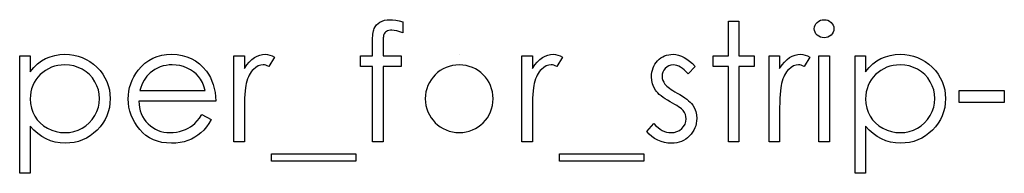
# Model space of a CAD drawing. Header units: inches. Extents: x 0.1 to 87.3, y 0.1 to 33.9.
# Tile 154 of 161: x 36.342 to 37.127, y 24.607 to 24.73. Entities that reach past the tile are written whole.
import ezdxf

# ---------------------------------------------------------------- set-up
doc = ezdxf.new("R2010")
doc.units = ezdxf.units.IN
doc.header["$MEASUREMENT"] = 0

msp = doc.modelspace()

# ---------------------------------------------------------------- linework, layer by layer
at = {"color": 7, "linetype": 'Continuous'}
msp.add_line((36.692352, 24.70244), (36.692351, 24.70244), dxfattribs=at)
at = {"color": 7, "linetype": 'Continuous', "flags": 128}
for points in [[(36.647242, 24.728319), (36.647243, 24.719568), (36.647243, 24.719568), (36.644839, 24.720488), (36.642623, 24.721145), (36.640576, 24.72154), (36.638716, 24.721671), (36.638716, 24.721671), (36.637458, 24.721596), (36.636294, 24.721408), (36.635261, 24.72107), (36.634322, 24.720601), (36.633533, 24.720037), (36.632895, 24.719455), (36.632425, 24.718817), (36.632125, 24.71814), (36.632012, 24.717727), (36.631937, 24.717164), (36.631843, 24.71645), (36.631787, 24.715605), (36.63173, 24.714591), (36.631711, 24.713464), (36.631674, 24.712168), (36.631674, 24.710741), (36.631674, 24.710741), (36.631674, 24.701238), (36.631674, 24.701238), (36.646041, 24.701238), (36.646041, 24.701238), (36.646041, 24.692825), (36.646041, 24.692825), (36.631655, 24.692825), (36.631655, 24.692825), (36.631618, 24.632729), (36.631618, 24.632729), (36.623204, 24.632729), (36.623204, 24.632729), (36.623204, 24.692825), (36.623204, 24.692825), (36.613589, 24.692825), (36.613589, 24.692825), (36.613589, 24.701238), (36.613589, 24.701238), (36.623204, 24.701238), (36.623204, 24.701238), (36.623204, 24.712187), (36.623204, 24.712187), (36.623223, 24.714009), (36.623298, 24.71568), (36.623392, 24.71722), (36.623542, 24.718647), (36.62373, 24.719906), (36.623974, 24.721051), (36.624237, 24.722065), (36.624556, 24.722929), (36.625345, 24.724469), (36.626378, 24.72584), (36.627636, 24.727061), (36.629139, 24.728113), (36.630848, 24.728977), (36.632726, 24.729596), (36.634773, 24.729953), (36.636989, 24.730085), (36.636989, 24.730085), (36.639242, 24.729972), (36.641702, 24.729653), (36.644369, 24.729089), (36.647243, 24.728319)], [(36.906857, 24.728883), (36.915271, 24.728883), (36.915271, 24.728883), (36.915271, 24.701238), (36.915271, 24.701238), (36.927291, 24.701238), (36.927291, 24.701238), (36.927291, 24.692825), (36.927291, 24.692825), (36.915271, 24.692825), (36.915271, 24.692825), (36.915271, 24.632729), (36.915271, 24.632729), (36.906858, 24.632729), (36.906858, 24.632729), (36.906858, 24.692825), (36.906858, 24.692825), (36.894839, 24.692825), (36.894839, 24.692825), (36.894839, 24.701238), (36.894839, 24.701238), (36.906858, 24.701238), (36.906858, 24.701238), (36.906858, 24.728883)], [(36.983141, 24.730085), (36.984701, 24.729953), (36.986147, 24.729559), (36.987481, 24.728883), (36.988683, 24.727962), (36.989697, 24.726854), (36.99041, 24.725615), (36.990842, 24.724282), (36.990993, 24.722835), (36.990993, 24.722835), (36.990842, 24.721427), (36.99041, 24.720112), (36.989697, 24.718892), (36.988683, 24.717784), (36.987481, 24.716863), (36.986147, 24.716187), (36.984701, 24.715793), (36.983142, 24.715661), (36.983142, 24.715661), (36.981602, 24.715793), (36.980194, 24.716187), (36.978861, 24.716863), (36.977659, 24.717784), (36.976663, 24.718892), (36.97595, 24.720112), (36.975518, 24.721427), (36.975368, 24.722835), (36.975368, 24.722835), (36.975518, 24.724282), (36.97595, 24.725615), (36.976663, 24.726854), (36.977659, 24.727962), (36.978861, 24.728883), (36.980194, 24.729559), (36.981602, 24.729953), (36.983142, 24.730085)], [(36.341953, 24.701238), (36.350368, 24.701238), (36.350368, 24.701238), (36.350368, 24.688562), (36.350368, 24.688562), (36.353128, 24.691942), (36.356077, 24.694816), (36.359232, 24.697219), (36.362593, 24.699116), (36.366162, 24.700562), (36.369918, 24.701614), (36.37388, 24.702234), (36.378049, 24.70244), (36.378049, 24.70244), (36.381693, 24.702271), (36.385223, 24.701802), (36.388604, 24.700994), (36.391853, 24.699849), (36.39497, 24.698403), (36.397937, 24.696618), (36.400792, 24.694515), (36.403496, 24.692093), (36.405975, 24.689445), (36.408116, 24.686646), (36.409938, 24.683735), (36.411421, 24.680693), (36.412586, 24.6775), (36.413412, 24.674195), (36.4139, 24.67074), (36.414069, 24.667171), (36.414069, 24.667171), (36.4139, 24.663528), (36.413412, 24.660016), (36.412605, 24.656655), (36.411459, 24.653424), (36.409975, 24.650326), (36.408173, 24.647377), (36.40605, 24.644579), (36.40359, 24.641912), (36.400905, 24.639471), (36.398088, 24.637367), (36.39512, 24.635583), (36.39204, 24.634118), (36.38881, 24.632992), (36.385449, 24.632184), (36.381937, 24.631696), (36.378312, 24.631527), (36.378312, 24.631527), (36.374237, 24.631733), (36.370312, 24.632391), (36.366575, 24.633442), (36.362988, 24.634945), (36.359589, 24.63686), (36.35634, 24.639208), (36.353278, 24.641969), (36.350368, 24.645142), (36.350368, 24.645142), (36.350368, 24.607488), (36.350368, 24.607488), (36.341954, 24.607488), (36.341954, 24.607488), (36.341954, 24.701238)], [(36.487123, 24.654363), (36.494598, 24.650438), (36.494598, 24.650438), (36.492758, 24.647302), (36.490786, 24.644485), (36.488683, 24.641969), (36.486429, 24.63979), (36.484044, 24.637893), (36.481527, 24.636241), (36.478842, 24.634813), (36.476025, 24.63363), (36.473039, 24.63271), (36.469865, 24.632053), (36.466503, 24.631658), (36.462954, 24.631527), (36.462954, 24.631527), (36.45901, 24.631696), (36.455292, 24.632203), (36.451799, 24.633048), (36.448512, 24.634231), (36.44547, 24.635752), (36.442634, 24.637612), (36.440005, 24.639809), (36.43762, 24.642344), (36.435479, 24.645086), (36.433619, 24.647922), (36.432061, 24.650852), (36.430784, 24.653875), (36.42977, 24.656974), (36.429056, 24.660148), (36.428643, 24.663434), (36.428493, 24.666796), (36.428493, 24.666796), (36.428624, 24.669951), (36.428981, 24.673031), (36.429601, 24.676017), (36.430464, 24.678928), (36.431572, 24.681745), (36.432925, 24.684468), (36.43454, 24.687116), (36.43638, 24.68967), (36.43638, 24.68967), (36.438991, 24.692656), (36.441808, 24.695266), (36.444831, 24.697445), (36.44808, 24.699248), (36.451536, 24.700637), (36.455198, 24.701652), (36.459066, 24.702234), (36.46316, 24.70244), (36.46316, 24.70244), (36.467367, 24.702234), (36.471367, 24.701595), (36.475142, 24.700544), (36.478692, 24.699079), (36.482034, 24.697182), (36.485152, 24.694853), (36.488063, 24.692111), (36.490748, 24.688956), (36.490748, 24.688956), (36.492476, 24.686496), (36.49396, 24.683904), (36.495237, 24.681144), (36.49627, 24.678252), (36.497096, 24.675209), (36.497697, 24.672017), (36.498054, 24.668674), (36.498204, 24.665181), (36.498204, 24.665181), (36.436906, 24.665181), (36.436906, 24.665181), (36.437075, 24.662476), (36.437451, 24.659885), (36.438052, 24.657425), (36.438878, 24.655096), (36.439892, 24.652899), (36.441131, 24.650814), (36.442596, 24.648861), (36.444268, 24.64702), (36.446108, 24.645368), (36.448043, 24.643922), (36.45009, 24.642701), (36.452249, 24.641706), (36.454503, 24.640936), (36.456869, 24.640391), (36.459329, 24.640053), (36.461902, 24.63994), (36.461902, 24.63994), (36.464419, 24.640034), (36.466879, 24.640335), (36.46932, 24.640842), (36.471724, 24.641537), (36.474034, 24.6424), (36.476156, 24.643415), (36.478091, 24.644541), (36.479856, 24.6458), (36.481565, 24.647321), (36.483349, 24.649274), (36.485208, 24.651603), (36.487124, 24.654363)], [(36.512625, 24.701238), (36.521041, 24.701238), (36.521041, 24.701238), (36.521041, 24.691154), (36.521041, 24.691154), (36.522956, 24.693933), (36.524928, 24.696299), (36.526938, 24.698234), (36.529003, 24.699774), (36.531125, 24.700938), (36.533304, 24.701783), (36.535501, 24.702271), (36.537755, 24.70244), (36.537755, 24.70244), (36.539501, 24.70229), (36.541304, 24.701858), (36.543163, 24.701126), (36.545079, 24.700093), (36.545079, 24.700093), (36.540459, 24.692806), (36.540459, 24.692806), (36.539238, 24.693332), (36.538112, 24.693726), (36.537079, 24.693952), (36.536159, 24.694027), (36.536159, 24.694027), (36.534149, 24.693801), (36.532158, 24.693125), (36.530224, 24.691999), (36.528308, 24.690421), (36.527388, 24.689463), (36.526524, 24.688374), (36.525736, 24.687172), (36.524984, 24.685839), (36.52429, 24.684374), (36.523651, 24.682796), (36.523069, 24.681087), (36.522543, 24.679266), (36.522543, 24.679266), (36.522186, 24.677632), (36.521886, 24.675622), (36.521623, 24.673237), (36.521416, 24.670477), (36.521247, 24.667359), (36.521134, 24.663866), (36.521059, 24.659997), (36.521041, 24.655753), (36.521041, 24.655753), (36.521041, 24.632729), (36.521041, 24.632729), (36.512627, 24.632729), (36.512627, 24.632729), (36.512627, 24.701238)], [(36.742193, 24.701238), (36.750608, 24.701238), (36.750608, 24.701238), (36.750608, 24.691154), (36.750608, 24.691154), (36.752523, 24.693933), (36.754495, 24.696299), (36.756505, 24.698234), (36.758571, 24.699774), (36.760693, 24.700938), (36.762871, 24.701783), (36.765069, 24.702271), (36.767322, 24.70244), (36.767322, 24.70244), (36.769069, 24.70229), (36.770872, 24.701858), (36.772731, 24.701126), (36.774646, 24.700093), (36.774646, 24.700093), (36.770026, 24.692806), (36.770026, 24.692806), (36.768806, 24.693332), (36.767679, 24.693726), (36.766646, 24.693952), (36.765726, 24.694027), (36.765726, 24.694027), (36.763716, 24.693801), (36.761726, 24.693125), (36.759791, 24.691999), (36.757876, 24.690421), (36.756956, 24.689463), (36.756092, 24.688374), (36.755303, 24.687172), (36.754552, 24.685839), (36.753857, 24.684374), (36.753218, 24.682796), (36.752636, 24.681087), (36.75211, 24.679266), (36.75211, 24.679266), (36.751753, 24.677632), (36.751453, 24.675622), (36.75119, 24.673237), (36.750983, 24.670477), (36.750814, 24.667359), (36.750702, 24.663866), (36.750627, 24.659997), (36.750608, 24.655753), (36.750608, 24.655753), (36.750608, 24.632729), (36.750608, 24.632729), (36.742194, 24.632729), (36.742194, 24.632729), (36.742194, 24.701238)], [(36.880415, 24.692693), (36.874706, 24.686815), (36.874706, 24.686815), (36.873204, 24.688506), (36.871702, 24.68997), (36.870199, 24.69121), (36.868734, 24.692224), (36.867251, 24.693013), (36.865786, 24.693576), (36.864321, 24.693914), (36.862875, 24.694027), (36.862875, 24.694027), (36.86111, 24.693858), (36.859476, 24.693332), (36.857955, 24.692468), (36.856584, 24.691247), (36.855438, 24.689801), (36.854631, 24.688261), (36.854142, 24.68659), (36.853973, 24.684806), (36.853973, 24.684806), (36.854124, 24.683191), (36.854555, 24.681632), (36.855288, 24.680092), (36.856302, 24.67859), (36.856302, 24.67859), (36.856959, 24.67782), (36.857786, 24.677031), (36.858762, 24.676186), (36.859908, 24.675322), (36.861222, 24.67442), (36.862687, 24.6735), (36.864302, 24.672524), (36.866086, 24.671528), (36.866086, 24.671528), (36.868265, 24.670289), (36.870256, 24.669068), (36.872077, 24.667847), (36.873711, 24.666646), (36.875157, 24.665444), (36.876434, 24.66426), (36.877523, 24.663077), (36.878425, 24.661913), (36.878425, 24.661913), (36.879815, 24.65949), (36.880829, 24.656917), (36.881411, 24.654194), (36.881618, 24.651321), (36.881618, 24.651321), (36.881524, 24.649293), (36.881261, 24.64734), (36.88081, 24.645462), (36.88019, 24.643678), (36.879364, 24.64195), (36.878387, 24.640316), (36.877223, 24.638757), (36.875871, 24.637274), (36.874387, 24.635921), (36.872828, 24.634757), (36.871176, 24.63378), (36.869429, 24.632973), (36.867589, 24.632334), (36.865654, 24.631884), (36.863645, 24.631621), (36.861542, 24.631527), (36.861542, 24.631527), (36.858706, 24.631677), (36.855945, 24.632147), (36.853241, 24.632917), (36.850593, 24.633987), (36.848095, 24.635339), (36.845823, 24.636936), (36.843776, 24.638757), (36.841954, 24.640804), (36.841954, 24.640804), (36.847532, 24.647152), (36.847532, 24.647152), (36.849147, 24.645462), (36.850781, 24.643997), (36.852452, 24.642757), (36.854124, 24.641743), (36.855833, 24.640954), (36.857579, 24.640391), (36.859326, 24.640053), (36.86111, 24.63994), (36.86111, 24.63994), (36.863532, 24.640147), (36.865767, 24.640767), (36.867814, 24.641781), (36.869673, 24.643227), (36.871213, 24.644936), (36.872321, 24.646814), (36.872979, 24.648804), (36.873204, 24.650964), (36.873204, 24.650964), (36.873054, 24.652748), (36.872622, 24.654439), (36.871908, 24.656016), (36.870894, 24.6575), (36.870894, 24.6575), (36.870237, 24.658213), (36.869392, 24.658983), (36.868359, 24.65981), (36.867157, 24.660673), (36.865767, 24.661575), (36.86419, 24.662514), (36.862443, 24.663509), (36.860509, 24.664561), (36.860509, 24.664561), (36.858424, 24.665744), (36.856509, 24.666927), (36.854781, 24.66811), (36.853203, 24.669275), (36.851814, 24.670439), (36.850612, 24.671603), (36.84956, 24.672768), (36.848696, 24.673913), (36.848696, 24.673913), (36.847325, 24.676298), (36.846349, 24.678871), (36.845748, 24.681576), (36.84556, 24.684468), (36.84556, 24.684468), (36.845635, 24.686365), (36.84586, 24.688167), (36.846255, 24.689895), (36.846781, 24.691548), (36.847475, 24.693107), (36.84832, 24.69459), (36.849316, 24.695999), (36.850461, 24.697313), (36.851738, 24.698515), (36.853091, 24.699548), (36.854518, 24.700431), (36.85602, 24.701163), (36.857617, 24.701727), (36.859288, 24.702121), (36.861035, 24.702365), (36.862875, 24.70244), (36.862875, 24.70244), (36.865054, 24.70229), (36.867232, 24.701839), (36.869429, 24.701069), (36.871627, 24.699999), (36.873805, 24.698628), (36.876002, 24.696957), (36.878218, 24.694985), (36.880416, 24.692693)], [(36.939307, 24.701238), (36.947723, 24.701238), (36.947723, 24.701238), (36.947723, 24.691154), (36.947723, 24.691154), (36.949639, 24.693933), (36.951611, 24.696299), (36.95362, 24.698234), (36.955686, 24.699774), (36.957808, 24.700938), (36.959987, 24.701783), (36.962184, 24.702271), (36.964438, 24.70244), (36.964438, 24.70244), (36.966184, 24.70229), (36.967987, 24.701858), (36.969846, 24.701126), (36.971762, 24.700093), (36.971762, 24.700093), (36.967142, 24.692806), (36.967142, 24.692806), (36.965921, 24.693332), (36.964794, 24.693726), (36.963761, 24.693952), (36.962841, 24.694027), (36.962841, 24.694027), (36.960832, 24.693801), (36.958841, 24.693125), (36.956907, 24.691999), (36.954991, 24.690421), (36.954071, 24.689463), (36.953207, 24.688374), (36.952418, 24.687172), (36.951667, 24.685839), (36.950972, 24.684374), (36.950334, 24.682796), (36.949752, 24.681087), (36.949226, 24.679266), (36.949226, 24.679266), (36.948869, 24.677632), (36.948568, 24.675622), (36.948305, 24.673237), (36.948099, 24.670477), (36.94793, 24.667359), (36.947817, 24.663866), (36.947742, 24.659997), (36.947723, 24.655753), (36.947723, 24.655753), (36.947723, 24.632729), (36.947723, 24.632729), (36.93931, 24.632729), (36.93931, 24.632729), (36.93931, 24.701238)], [(36.97897, 24.701238), (36.987387, 24.701238), (36.987387, 24.701238), (36.987387, 24.632729), (36.987387, 24.632729), (36.978973, 24.632729), (36.978973, 24.632729), (36.978973, 24.701238)], [(37.007816, 24.701238), (37.016233, 24.701238), (37.016233, 24.701238), (37.016233, 24.688562), (37.016233, 24.688562), (37.018994, 24.691942), (37.021942, 24.694816), (37.025097, 24.697219), (37.028459, 24.699116), (37.032027, 24.700562), (37.035783, 24.701614), (37.039746, 24.702234), (37.043915, 24.70244), (37.043915, 24.70244), (37.047558, 24.702271), (37.051089, 24.701802), (37.054469, 24.700994), (37.057718, 24.699849), (37.060836, 24.698403), (37.063803, 24.696618), (37.066657, 24.694515), (37.069362, 24.692093), (37.071841, 24.689445), (37.073982, 24.686646), (37.075803, 24.683735), (37.077287, 24.680693), (37.078451, 24.6775), (37.079278, 24.674195), (37.079766, 24.67074), (37.079935, 24.667171), (37.079935, 24.667171), (37.079766, 24.663528), (37.079278, 24.660016), (37.07847, 24.656655), (37.077324, 24.653424), (37.075841, 24.650326), (37.074038, 24.647377), (37.071916, 24.644579), (37.069456, 24.641912), (37.06677, 24.639471), (37.063953, 24.637367), (37.060986, 24.635583), (37.057906, 24.634118), (37.054676, 24.632992), (37.051314, 24.632184), (37.047802, 24.631696), (37.044178, 24.631527), (37.044178, 24.631527), (37.040102, 24.631733), (37.036177, 24.632391), (37.03244, 24.633442), (37.028853, 24.634945), (37.025454, 24.63686), (37.022205, 24.639208), (37.019144, 24.641969), (37.016233, 24.645142), (37.016233, 24.645142), (37.016233, 24.607488), (37.016233, 24.607488), (37.007819, 24.607488), (37.007819, 24.607488), (37.007819, 24.701238)], [(36.377972, 24.694027), (36.37512, 24.693914), (36.372378, 24.693539), (36.369749, 24.692938), (36.367232, 24.692074), (36.364828, 24.690984), (36.362556, 24.689651), (36.360377, 24.688055), (36.35833, 24.686233), (36.356471, 24.684224), (36.354856, 24.682102), (36.353485, 24.679848), (36.352358, 24.677482), (36.351494, 24.675003), (36.350875, 24.672392), (36.350499, 24.669669), (36.350368, 24.666833), (36.350368, 24.666833), (36.350593, 24.663115), (36.35125, 24.659603), (36.352358, 24.65626), (36.353917, 24.653124), (36.355889, 24.650251), (36.358255, 24.647678), (36.360997, 24.645424), (36.364115, 24.64349), (36.367476, 24.641931), (36.370932, 24.640823), (36.374462, 24.640166), (36.378106, 24.63994), (36.378106, 24.63994), (36.381674, 24.640166), (36.385129, 24.640842), (36.388491, 24.64195), (36.391721, 24.643527), (36.394745, 24.645499), (36.397449, 24.647828), (36.399815, 24.650513), (36.401862, 24.653556), (36.403515, 24.656824), (36.404717, 24.660166), (36.405412, 24.663584), (36.405656, 24.667077), (36.405656, 24.667077), (36.405431, 24.670589), (36.404717, 24.674007), (36.403553, 24.67735), (36.4019, 24.68058), (36.399872, 24.683604), (36.397505, 24.686252), (36.39482, 24.688562), (36.391815, 24.690496), (36.388566, 24.692036), (36.385186, 24.693144), (36.381655, 24.693801), (36.377974, 24.694027)], [(36.489787, 24.673594), (36.488795, 24.676918), (36.487575, 24.679885), (36.486166, 24.682496), (36.484551, 24.68475), (36.482711, 24.68674), (36.48057, 24.688524), (36.478166, 24.690102), (36.47548, 24.691473), (36.472626, 24.6926), (36.469677, 24.693388), (36.466672, 24.693877), (36.463592, 24.694027), (36.463592, 24.694027), (36.461076, 24.693933), (36.458634, 24.693632), (36.456287, 24.693125), (36.454052, 24.692431), (36.451874, 24.69151), (36.449808, 24.690421), (36.447836, 24.689106), (36.445939, 24.687604), (36.445939, 24.687604), (36.444625, 24.686365), (36.443404, 24.684975), (36.442258, 24.683454), (36.441207, 24.681782), (36.44023, 24.679942), (36.439329, 24.67797), (36.438521, 24.675867), (36.437789, 24.673594), (36.437789, 24.673594), (36.489791, 24.673594)], [(37.043836, 24.694027), (37.040985, 24.693914), (37.038243, 24.693539), (37.035614, 24.692938), (37.033097, 24.692074), (37.030694, 24.690984), (37.028421, 24.689651), (37.026243, 24.688055), (37.024196, 24.686233), (37.022336, 24.684224), (37.020721, 24.682102), (37.01935, 24.679848), (37.018224, 24.677482), (37.01736, 24.675003), (37.01674, 24.672392), (37.016364, 24.669669), (37.016233, 24.666833), (37.016233, 24.666833), (37.016458, 24.663115), (37.017116, 24.659603), (37.018224, 24.65626), (37.019782, 24.653124), (37.021754, 24.650251), (37.024121, 24.647678), (37.026862, 24.645424), (37.02998, 24.64349), (37.033342, 24.641931), (37.036797, 24.640823), (37.040328, 24.640166), (37.043971, 24.63994), (37.043971, 24.63994), (37.047539, 24.640166), (37.050995, 24.640842), (37.054356, 24.64195), (37.057587, 24.643527), (37.06061, 24.645499), (37.063314, 24.647828), (37.065681, 24.650513), (37.067728, 24.653556), (37.06938, 24.656824), (37.070582, 24.660166), (37.071277, 24.663584), (37.071521, 24.667077), (37.071521, 24.667077), (37.071296, 24.670589), (37.070582, 24.674007), (37.069418, 24.67735), (37.067765, 24.68058), (37.065737, 24.683604), (37.063371, 24.686252), (37.060685, 24.688562), (37.05768, 24.690496), (37.054432, 24.692036), (37.051051, 24.693144), (37.04752, 24.693801), (37.04384, 24.694027)], [(37.09075, 24.673594), (37.12681, 24.673594), (37.12681, 24.673594), (37.12681, 24.663979), (37.12681, 24.663979), (37.090752, 24.663979), (37.090752, 24.663979), (37.090752, 24.673594)], [(36.542675, 24.623113), (36.609983, 24.623113), (36.609983, 24.623113), (36.609983, 24.617104), (36.609983, 24.617104), (36.542675, 24.617104), (36.542675, 24.617104), (36.542675, 24.623113)], [(36.77224, 24.623113), (36.83955, 24.623113), (36.83955, 24.623113), (36.83955, 24.617104), (36.83955, 24.617104), (36.772243, 24.617104), (36.772243, 24.617104), (36.772243, 24.623113)]]:
    msp.add_lwpolyline(points, dxfattribs=at)
at = {"color": 7, "linetype": 'Continuous'}
msp.add_arc((36.692313, 24.666989), 0.027038, 90.002987, 89.997013, dxfattribs=at)

doc.saveas('drawing.dxf')
